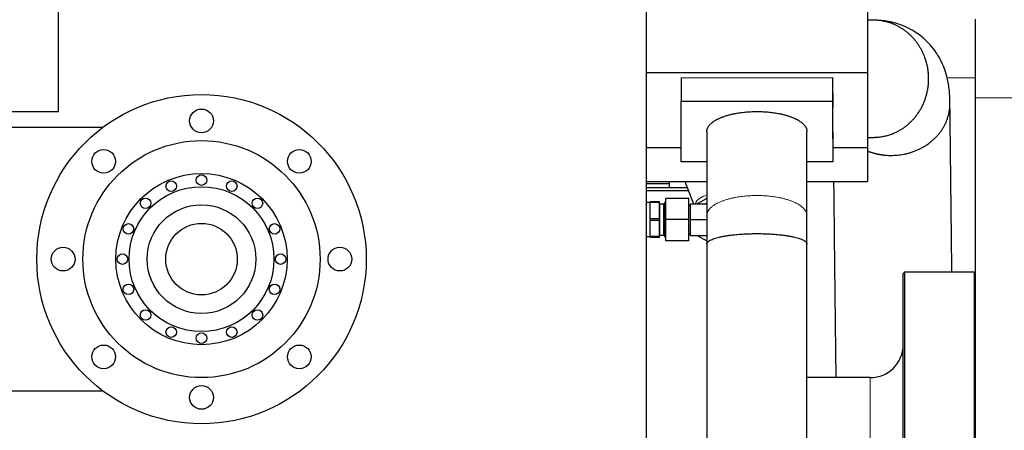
# Model space of a CAD drawing. Header units: inches. Extents: x 0 to 29700, y -16 to 21000.
# Tile 53 of 186: x 6669 to 7416, y 9926 to 10238. Entities that reach past the tile are written whole.
import ezdxf

# ---------------------------------------------------------------- set-up
doc = ezdxf.new("R2010")
doc.units = ezdxf.units.IN
doc.layers.add('254', color=7, linetype='Continuous', true_color=0xffffff)
doc.styles.add('latin_extended', font='simplex.shx')
doc.dimstyles.get("Standard").update_dxf_attribs({"dimtxt": 0.18, "dimasz": 0.18, "dimexe": 0.18, "dimexo": 0.0625, "dimgap": 0.09, "dimtad": 0, "dimtih": 1, "dimtoh": 1, "dimdec": 4, "dimzin": 0, "dimdsep": 46, "dimtxsty": 'Standard', "dimcen": 0.09, "dimadec": 0, "dimazin": 0, "dimtfac": 1, "dimtdec": 4, "dimtofl": 0, "dimtmove": 0, "dimatfit": 3, "dimfxl": 1, "dimtolj": 1, "dimtzin": 0, "dimarcsym": 0})

# ---------------------------------------------------------------- blocks, each defined once
blk = doc.blocks.new('_U9')
at = {"layer": '254', "color": 3, "linetype": 'Continuous', "lineweight": 13, "transparency": 16777216}
for p, q in [((778.09, 10345.84), (778.09, 10520.84)), ((1929.58, 10170.84), (728.09, 10170.84)), ((778.09, 9795.84), (778.09, 10170.84)), ((7290.58, 9795.84), (728.09, 9795.84)), ((778.09, 9620.84), (778.09, 9445.84))]:
    blk.add_line(p, q, dxfattribs=at)
at = {"layer": '254', "color": 3, "transparency": 16777216}
for points in [[(748.92, 10345.84), (807.25, 10345.84), (778.09, 10170.84)], [(807.25, 9620.84), (748.92, 9620.84), (778.09, 9795.84)]]:
    blk.add_solid(points, dxfattribs=at)
at = {"layer": 'Defpoints', "color": 0, "transparency": 16777216}
for p in [(778.09, 10170.84), (1979.58, 10170.84), (7340.58, 9795.84)]:
    blk.add_point(p, dxfattribs=at)
at = {"layer": '254', "color": 2, "lineweight": 13, "transparency": 16777216, "insert": (515.59, 9758.34), "char_height": 175, "attachment_point": 1, "rotation": 90, "style": 'latin_extended'}
blk.add_mtext('\\A1;\\C2;375', dxfattribs=at)

msp = doc.modelspace()

# ---------------------------------------------------------------- linework, layer by layer
at = {"layer": '254', "color": 2, "linetype": 'Continuous', "lineweight": 25}
for p, q in [((6698.583, 10167.771), (6698.583, 10403.869)), ((7144.583, 10380.837), (7144.583, 9680.847)), ((7312.583, 10250.46), (7312.583, 10197.229)), ((7394.583, 10178.465), (7394.583, 10238.05)), ((7312.583, 10197.229), (7144.583, 10197.229)), ((7171.023, 10193.641), (7286.023, 10193.69)), ((7171.023, 10193.641), (7171.023, 10175.716)), ((7286.023, 10193.69), (7286.085, 10170.685)), ((7286.023, 10193.69), (7286.023, 10175.765)), ((7312.583, 10197.229), (7312.583, 10140.491)), ((7394.583, 10044.826), (7394.583, 10178.465)), ((7171.023, 10175.716), (7286.023, 10175.765)), ((7171.146, 10129.755), (7171.023, 10175.716)), ((7286.023, 10175.765), (7286.146, 10129.804)), ((7286.146, 10147.322), (7286.085, 10170.685)), ((6698.583, 10167.771), (6100.469, 10167.771)), ((6732.082, 10155.837), (6647.083, 10155.837)), ((7171.119, 10140.491), (7144.583, 10140.491)), ((7312.583, 10140.491), (7286.144, 10140.491)), ((7286.146, 10147.322), (7286.146, 10129.804)), ((7312.583, 10140.491), (7312.583, 10114.836)), ((7190.585, 10129.763), (7171.146, 10129.755)), ((7286.146, 10129.804), (7266.583, 10129.796)), ((7144.583, 10114.836), (7190.586, 10114.836)), ((7144.583, 10113.393), (7161.883, 10113.393)), ((7144.583, 10110.247), (7175.63, 10110.247)), ((7161.883, 10114.836), (7161.883, 10113.393)), ((7161.883, 10113.393), (7161.883, 10110.247)), ((7173.876, 10114.837), (7180.367, 10097.838)), ((7266.582, 10114.836), (7312.583, 10114.836)), ((7176.55, 10107.833), (7144.583, 10107.833)), ((7147.283, 10098.736), (7144.583, 10098.736)), ((7147.683, 10098.729), (7147.683, 10099.336)), ((7154.583, 10099.336), (7147.683, 10099.336)), ((7147.683, 10086.444), (7147.683, 10098.729)), ((7154.583, 10098.729), (7147.683, 10098.729)), ((7154.583, 10098.729), (7154.583, 10099.336)), ((7154.583, 10086.444), (7154.583, 10098.729)), ((7157.688, 10097.686), (7154.983, 10097.686)), ((7158.583, 10098.836), (7158.034, 10097.886)), ((7159.383, 10098.836), (7158.583, 10098.836)), ((7158.583, 10072.836), (7158.583, 10098.836)), ((7159.383, 10085.836), (7159.383, 10101.836)), ((7176.883, 10101.836), (7159.383, 10101.836)), ((7176.883, 10085.836), (7176.883, 10101.836)), ((7178.083, 10096.811), (7176.883, 10096.811)), ((7178.083, 10085.836), (7178.083, 10097.836)), ((7178.083, 10097.836), (7190.584, 10097.836)), ((7190.584, 10102.003), (7183.367, 10097.837)), ((7147.683, 10085.229), (7147.683, 10086.444)), ((7154.583, 10086.444), (7147.683, 10086.444)), ((7147.683, 10072.944), (7147.683, 10085.229)), ((7154.583, 10085.229), (7147.683, 10085.229)), ((7154.583, 10085.229), (7154.583, 10086.444)), ((7154.583, 10072.944), (7154.583, 10085.229)), ((7159.383, 10069.836), (7159.383, 10085.836)), ((7176.883, 10085.836), (7159.383, 10085.836)), ((7176.883, 10069.836), (7176.883, 10085.836)), ((7178.083, 10073.836), (7178.083, 10085.836)), ((7178.083, 10085.836), (7190.584, 10085.836)), ((7144.583, 10072.936), (7147.283, 10072.936)), ((7147.683, 10072.336), (7147.683, 10072.944)), ((7154.583, 10072.944), (7147.683, 10072.944)), ((7154.583, 10072.336), (7154.583, 10072.944)), ((7154.983, 10073.986), (7157.688, 10073.986)), ((7158.034, 10073.786), (7158.583, 10072.836)), ((7158.583, 10072.836), (7159.383, 10072.836)), ((7176.883, 10074.861), (7178.083, 10074.861)), ((7178.083, 10073.836), (7190.584, 10073.836)), ((7183.367, 10073.836), (7190.584, 10069.67)), ((7154.583, 10072.336), (7147.683, 10072.336)), ((7176.883, 10069.836), (7159.383, 10069.836)), ((7340.583, 10045.837), (7339.583, 10044.837)), ((7339.583, 9546.837), (7339.583, 10044.837)), ((7393.583, 10045.837), (7340.583, 10045.837)), ((7340.583, 10045.837), (7340.583, 9545.837)), ((7394.583, 10044.837), (7393.583, 10045.837)), ((7393.583, 10045.837), (7393.583, 9795.837)), ((7394.583, 9795.837), (7394.583, 10044.837)), ((7314.583, 9965.837), (7266.581, 9965.837)), ((6647.083, 9955.837), (6732.082, 9955.837))]:
    msp.add_line(p, q, dxfattribs=at)
at = {"layer": '254', "color": 110, "linetype": 'Continuous', "lineweight": 13}
for p, q in [((7373.011, 10193.436), (7394.574, 10193.436)), ((7428.091, 10178.465), (7394.583, 10178.465)), ((7147.283, 10072.936), (7147.283, 10098.736)), ((7154.983, 10073.986), (7154.983, 10097.686)), ((7157.688, 10073.986), (7157.688, 10097.686)), ((7158.034, 10073.786), (7158.034, 10097.886)), ((7314.583, 9795.837), (7314.583, 9965.837))]:
    msp.add_line(p, q, dxfattribs=at)
at = {"layer": '254', "color": 2, "linetype": 'Continuous', "lineweight": 25}
for centre, radius in [((6807.083, 10055.837), 125), ((6807.083, 10160.837), 9), ((6807.083, 10055.837), 90), ((6732.836, 10130.083), 9), ((6881.329, 10130.083), 9), ((6807.083, 10055.837), 65), ((6807.083, 10115.837), 4), ((6807.083, 10055.837), 55), ((6784.122, 10111.269), 4), ((6830.044, 10111.269), 4), ((6764.656, 10098.263), 4), ((6807.083, 10055.837), 41.25), ((6849.509, 10098.263), 4), ((6751.65, 10078.798), 4), ((6807.083, 10055.837), 27.15), ((6862.515, 10078.798), 4), ((6702.083, 10055.837), 9), ((6747.083, 10055.837), 4), ((6867.083, 10055.837), 4), ((6912.083, 10055.837), 9), ((6751.65, 10032.875), 4), ((6862.515, 10032.875), 4), ((6764.656, 10013.41), 4), ((6849.509, 10013.41), 4), ((6784.122, 10000.404), 4), ((6807.083, 9995.837), 4), ((6830.044, 10000.404), 4), ((6732.836, 9981.59), 9), ((6881.329, 9981.59), 9), ((6807.083, 9950.837), 9)]:
    msp.add_circle(centre, radius, dxfattribs=at)
for centre, radius, start, end in [((7154.983, 10098.086), 0.4, 180, 270), ((7157.688, 10098.086), 0.4, 270, 330), ((7194.583, 10085.836), 13, 108.088823, 112.619865), ((7154.983, 10073.586), 0.4, 90, 180), ((7157.688, 10073.586), 0.4, 30, 90), ((7194.583, 10085.836), 13, 247.380135, 251.914711), ((7314.583, 9990.837), 25, 270, 0)]:
    msp.add_arc(centre, radius, start, end, dxfattribs=at)
at = {"layer": '254', "color": 110, "linetype": 'Continuous', "lineweight": 13}
msp.add_ellipse((7190.055, 10097.695), major_axis=(-8.408, -3.21), ratio=0.682665, start_param=4.3965466, end_param=5.7516529, dxfattribs=at)
at = {"layer": '254', "color": 2, "linetype": 'Continuous', "lineweight": 25}
for points in [[(7316.905, 10237.336), (7315.464, 10237.336), (7314.023, 10237.336), (7312.582, 10237.336)], [(7312.583, 10148.336), (7314.085, 10148.336), (7315.587, 10148.336), (7317.089, 10148.336)]]:
    msp.add_open_spline(points, degree=3, dxfattribs=at)
msp.add_rational_spline([(7358.732, 10197.059), (7357.416, 10211.725), (7349.285, 10230.112), (7331.355, 10237.389), (7316.851, 10237.336)], [1.01661171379, 1.01661171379, 0.965633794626, 1.00688130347, 1.01537351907], degree=4, dxfattribs=at)
for points, knots in [([(7374.89, 10180.107), (7374.811, 10181.659), (7374.45, 10186.247), (7373.374, 10192.565), (7371.492, 10199.151), (7368.427, 10206.603), (7363.119, 10215.554), (7353.267, 10226.047), (7340.376, 10233.422), (7328.976, 10236.408), (7322.412, 10237.152), (7319.074, 10237.316), (7317.57, 10237.337), (7316.905, 10237.336)], [0, 0, 0, 0, 0.052865, 0.1591514, 0.2395145, 0.3064381, 0.4138691, 0.5639586, 0.7596102, 0.8890396, 0.9502923, 0.9780396, 1, 1, 1, 1]), ([(7375.08, 10174.262), (7375.074, 10174.767), (7375.06, 10175.734), (7375.014, 10177.538), (7374.979, 10179.006), (7374.902, 10179.962), (7374.89, 10180.107)], [0, 0, 0, 0, 0.2265335, 0.4484117, 0.9156157, 1, 1, 1, 1]), ([(7376.552, 10045.832), (7376.355, 10063.064), (7376.108, 10084.561), (7375.813, 10110.323), (7375.666, 10123.118), (7375.52, 10135.912), (7375.373, 10148.706), (7375.227, 10161.49), (7375.129, 10170.008), (7375.08, 10174.262)], [0, 0, 0, 0, 0.4025307, 0.5021526, 0.6017745, 0.7013964, 0.8010183, 0.9006403, 1, 1, 1, 1]), ([(7190.584, 10152.76), (7190.584, 10142.134), (7190.584, 10127.967), (7190.584, 10110.258), (7190.584, 10099.624), (7190.584, 10092.531), (7190.584, 10088.98)], [0, 0, 0, 0, 0.4997844, 0.6663792, 0.8329741, 1, 1, 1, 1]), ([(7266.584, 10088.98), (7266.584, 10094.302), (7266.584, 10104.936), (7266.584, 10126.196), (7266.584, 10142.134), (7266.584, 10152.76)], [0, 0, 0, 0, 0.2503234, 0.5002156, 1, 1, 1, 1]), ([(7286.756, 10114.833), (7286.865, 10105.241), (7287.087, 10085.955), (7287.419, 10056.976), (7287.752, 10027.896), (7288.1, 9997.518), (7288.337, 9976.833), (7288.463, 9965.842)], [0, 0, 0, 0, 0.1931468, 0.3883257, 0.5835045, 0.7786834, 1, 1, 1, 1]), ([(7190.584, 10088.98), (7190.584, 10086.466), (7190.584, 10082.396), (7190.584, 10076.904), (7190.584, 10072.218), (7190.584, 10069.069), (7190.584, 10067.279)], [0, 0, 0, 0, 0.3600852, 0.5755093, 0.7604273, 1, 1, 1, 1]), ([(7266.584, 10067.279), (7266.584, 10068.737), (7266.584, 10071.23), (7266.584, 10075.494), (7266.584, 10081.336), (7266.584, 10086.045), (7266.584, 10088.98)], [0, 0, 0, 0, 0.1951457, 0.3357532, 0.5796829, 1, 1, 1, 1]), ([(7190.584, 10067.279), (7190.584, 10056.193), (7190.584, 10034.009), (7190.584, 10000.728), (7190.584, 9967.435), (7190.584, 9923.046), (7190.584, 9867.558), (7190.584, 9823.169), (7190.584, 9800.974)], [0, 0, 0, 0, 0.1248913, 0.2499068, 0.3749223, 0.4999378, 0.7499688, 1, 1, 1, 1]), ([(7266.584, 9800.974), (7266.584, 9823.169), (7266.584, 9867.558), (7266.584, 9920.826), (7266.584, 9960.777), (7266.584, 9987.411), (7266.584, 10014.045), (7266.584, 10040.667), (7266.584, 10058.412), (7266.584, 10067.279)], [0, 0, 0, 0, 0.2500312, 0.5000622, 0.6000746, 0.700087, 0.8000994, 0.9001118, 1, 1, 1, 1])]:
    msp.add_open_spline(points, degree=3, knots=knots, dxfattribs=at)
for points, weights, knots in [([(7317.14, 10148.336), (7318.115, 10148.34), (7319.079, 10148.376), (7320.031, 10148.442), (7335.726, 10150.03), (7354.627, 10159.845), (7360.138, 10181.397), (7358.732, 10197.059)], [1.01537805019, 1.0159530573, 1.01637727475, 1.01661171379, 1.01661171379, 0.958470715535, 1.01661171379, 1.01661171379], [0, 0, 0, 0, 0, 0.0597085, 0.0597085, 0.0597085, 1, 1, 1, 1, 1]), ([(7312.406, 10137.99), (7317.012, 10136.188), (7321.808, 10135.046), (7326.568, 10134.572), (7346.764, 10134.801), (7367.583, 10141.957), (7375.239, 10160.43), (7375.08, 10174.268)], [1.00220268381, 1.00655305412, 1.01193054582, 1.01661171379, 1.01661171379, 0.958470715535, 1.01661171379, 1.01661171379], [0, 0, 0, 0, 0, 0.2210321, 0.2210321, 0.2210321, 1, 1, 1, 1, 1]), ([(7190.584, 10152.749), (7190.584, 10152.752), (7190.584, 10152.755), (7190.584, 10152.757), (7190.584, 10158.129), (7197.302, 10165.262), (7215.149, 10167.947), (7242.02, 10167.947), (7259.867, 10165.262), (7266.584, 10158.129), (7266.584, 10152.76)], [1.01661162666, 1.0166116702, 1.01661169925, 1.01661171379, 1.01661171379, 0.958470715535, 1.01661171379, 1.01661171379, 0.958470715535, 1.01661171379, 1.01661171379], [0, 0, 0, 0, 0, 0.0002499, 0.0002499, 0.0002499, 0.500125, 0.500125, 0.500125, 1, 1, 1, 1, 1]), ([(7190.584, 10067.279), (7190.584, 10070.088), (7197.302, 10073.82), (7215.149, 10075.224), (7242.02, 10075.224), (7259.867, 10073.82), (7266.584, 10070.088), (7266.584, 10067.279)], [1.01661171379, 1.01661171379, 0.958470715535, 1.01661171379, 1.01661171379, 0.958470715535, 1.01661171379, 1.01661171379], [0, 0, 0, 0, 0, 0.5, 0.5, 0.5, 1, 1, 1, 1, 1])]:
    msp.add_rational_spline(points, weights, degree=4, knots=knots, dxfattribs=at)
at = {"layer": '254', "color": 110, "linetype": 'Continuous', "lineweight": 13}
msp.add_rational_spline([(7190.584, 10088.98), (7190.584, 10094.342), (7197.302, 10101.466), (7215.149, 10104.147), (7242.02, 10104.147), (7259.867, 10101.466), (7266.584, 10094.342), (7266.584, 10088.98)], [1.01661171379, 1.01661171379, 0.958470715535, 1.01661171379, 1.01661171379, 0.958470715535, 1.01661171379, 1.01661171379], degree=4, knots=[0, 0, 0, 0, 0, 0.5, 0.5, 0.5, 1, 1, 1, 1, 1], dxfattribs=at)

# ---------------------------------------------------------------- dimensions: what is measured, and where the dimension line sits
at = {"layer": '254', "color": 2, "linetype": 'Continuous', "lineweight": 13}
dim = msp.add_linear_dim(base=(778.088, 10170.837), p1=(7340.583, 9795.837), p2=(1979.583, 10170.837), angle=90, text='\\C2;375', dimstyle='Standard', override={"dimscale": 50, "dimtxt": 3.5, "dimasz": 3.5, "dimexe": 1, "dimexo": 1, "dimgap": 1.75, "dimtad": 1, "dimtih": 0, "dimtoh": 0, "dimdec": 2, "dimlfac": 0.02, "dimzin": 8, "dimdsep": 46, "dimlunit": 2, "dimpost": '', "dimtxsty": 'latin_extended', "dimsah": 1, "dimse1": 0, "dimse2": 0, "dimsd1": 0, "dimsd2": 0, "dimclrd": 3, "dimclre": 3, "dimclrt": 2, "dimtol": 0, "dimtm": -0.1, "dimtfac": 0.714286, "dimtdec": 3, "dimtofl": 1, "dimtmove": 0, "dimtzin": 8, "dimlwd": 13, "dimlwe": 13}, dxfattribs=at)
dim.commit()
dim.dimension.update_dxf_attribs({"geometry": '_U9', "text_midpoint": (778.088, 9983.337), "dimtype": 160})

doc.saveas('drawing.dxf')
